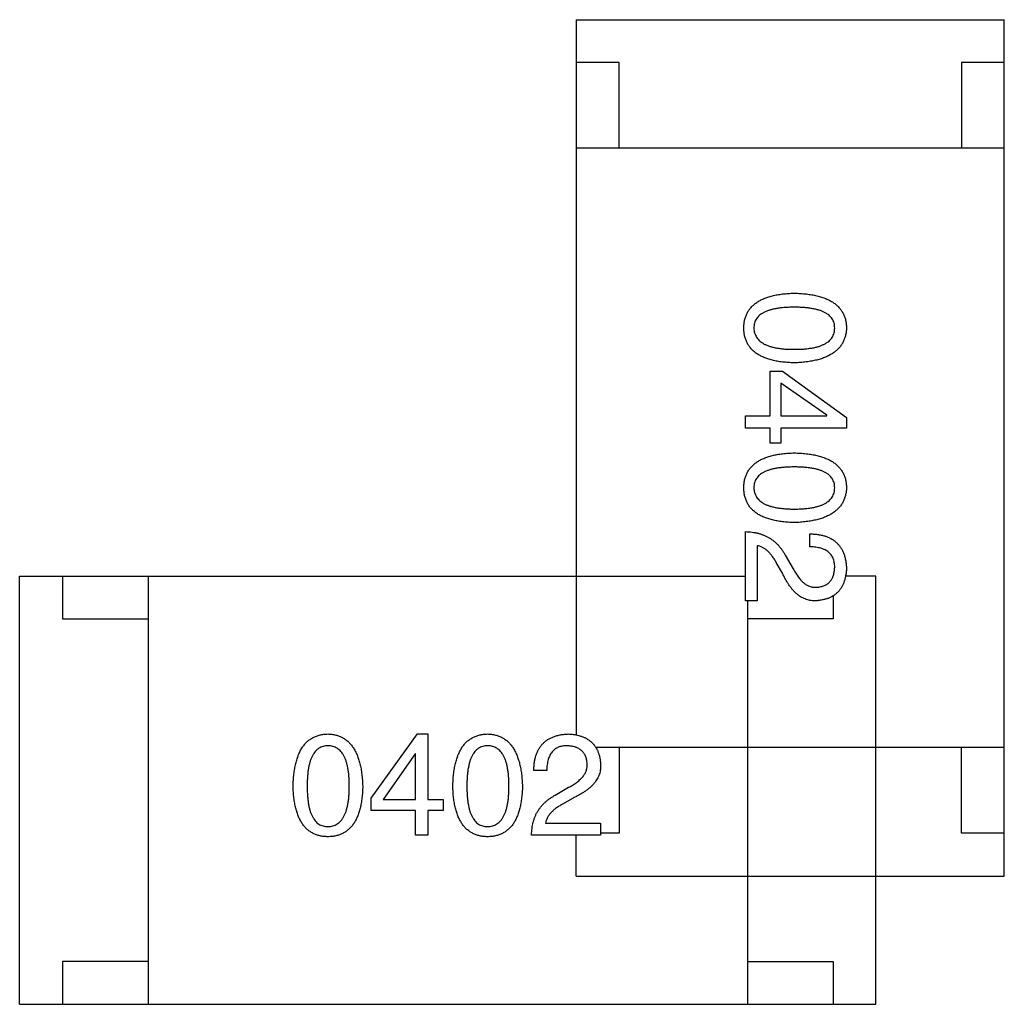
# Model space of a CAD drawing. Header units: millimetres. Extents: x 72 to 239, y 133 to 319.
# Tile 166 of 240: x 103.38 to 104.53, y 283.87 to 285.02. Entities that reach past the tile are written whole.
import ezdxf

# ---------------------------------------------------------------- set-up
doc = ezdxf.new("R2010")
doc.units = ezdxf.units.MM
doc.header["$LTSCALE"] = 5
doc.layers.get('0').update_dxf_attribs({"linetype": 'CONTINUOUS'})

msp = doc.modelspace()

# ---------------------------------------------------------------- linework, layer by layer
for p, q in [((104.0285, 285.0227), (104.0285, 284.1874)), ((104.0285, 285.0227), (104.5285, 285.0227)), ((104.5285, 284.0227), (104.5285, 285.0227)), ((104.0785, 284.9727), (104.0285, 284.9727)), ((104.0785, 284.8727), (104.0785, 284.9727)), ((104.4785, 284.9727), (104.4785, 284.8727)), ((104.5285, 284.9727), (104.4785, 284.9727)), ((104.5285, 284.8727), (104.0285, 284.8727)), ((104.255, 284.5603), (104.255, 284.6121)), ((104.255, 284.6121), (104.2694, 284.6121)), ((104.2694, 284.6121), (104.3442, 284.5583)), ((104.2674, 284.5983), (104.2674, 284.5603)), ((104.3212, 284.5609), (104.2674, 284.5983)), ((104.2261, 284.5458), (104.2261, 284.5603)), ((104.2261, 284.5603), (104.255, 284.5603)), ((104.2674, 284.5603), (104.3212, 284.5603)), ((104.3212, 284.5603), (104.3212, 284.5609)), ((104.3442, 284.5583), (104.3442, 284.5458)), ((104.255, 284.5458), (104.2261, 284.5458)), ((104.255, 284.5281), (104.255, 284.5458)), ((104.2674, 284.5458), (104.2674, 284.5281)), ((104.3442, 284.5458), (104.2674, 284.5458)), ((104.2674, 284.5281), (104.255, 284.5281)), ((104.2261, 284.3442), (104.2261, 284.4249)), ((104.3015, 284.4072), (104.3015, 284.4223)), ((104.2399, 284.4085), (104.2399, 284.3442)), ((104.2727, 284.3973), (104.2819, 284.3816)), ((104.2694, 284.3764), (104.2622, 284.3888)), ((103.3784, 283.8729), (103.3784, 284.3729)), ((103.3784, 284.3729), (104.2261, 284.3729)), ((103.4284, 284.3729), (103.4284, 284.3229)), ((103.5284, 284.3729), (103.5284, 283.8729)), ((104.3784, 284.3729), (104.343, 284.3729)), ((104.3784, 283.8729), (104.3784, 284.3729)), ((104.3284, 284.35), (104.3284, 284.3229)), ((104.2399, 284.3442), (104.2261, 284.3442)), ((104.2284, 284.3442), (104.2284, 283.8729)), ((103.4284, 284.3229), (103.5284, 284.3229)), ((104.3284, 284.3229), (104.2284, 284.3229)), ((103.7891, 284.1138), (103.8429, 284.1886)), ((103.8429, 284.1886), (103.8553, 284.1886)), ((103.8553, 284.1886), (103.8553, 284.1119)), ((103.8403, 284.1656), (103.8029, 284.1119)), ((103.8409, 284.1656), (103.8403, 284.1656)), ((103.8409, 284.1119), (103.8409, 284.1656)), ((104.5285, 284.1727), (104.0513, 284.1727)), ((104.0785, 284.1727), (104.0785, 284.0727)), ((104.4785, 284.0727), (104.4785, 284.1727)), ((103.994, 284.146), (103.9789, 284.146)), ((104.0038, 284.1171), (104.0196, 284.1263)), ((103.7891, 284.0994), (103.7891, 284.1138)), ((103.8029, 284.1119), (103.8409, 284.1119)), ((103.8553, 284.1119), (103.873, 284.1119)), ((103.873, 284.1119), (103.873, 284.0994)), ((104.0248, 284.1138), (104.0124, 284.1066)), ((103.8409, 284.0994), (103.7891, 284.0994)), ((103.8409, 284.0706), (103.8409, 284.0994)), ((103.8553, 284.0994), (103.8553, 284.0706)), ((103.873, 284.0994), (103.8553, 284.0994)), ((103.9927, 284.0843), (104.0569, 284.0843)), ((104.0569, 284.0843), (104.0569, 284.0706)), ((104.0785, 284.0727), (104.0569, 284.0727)), ((104.5285, 284.0727), (104.4785, 284.0727)), ((103.8553, 284.0706), (103.8409, 284.0706)), ((104.0569, 284.0706), (103.9763, 284.0706)), ((104.0285, 284.0227), (104.0285, 284.0706)), ((104.0285, 284.0227), (104.5285, 284.0227)), ((103.4284, 283.9229), (103.4284, 283.8729)), ((103.5284, 283.9229), (103.4284, 283.9229)), ((104.2284, 283.9229), (104.3284, 283.9229)), ((104.3284, 283.9229), (104.3284, 283.8729)), ((103.3784, 283.8729), (104.3784, 283.8729))]:
    msp.add_line(p, q)
for centre, radius, start, end in [((104.3058, 284.3814), 0.0243, 338.1922, 339.0431), ((104.3069, 284.381), 0.0231, 339.0464, 339.5459), ((104.0197, 284.1501), 0.0245, 68.1937, 68.8947)]:
    msp.add_arc(centre, radius, start, end)
for points, knots in [([(104.2242, 284.6627), (104.2242, 284.6643), (104.2244, 284.6674), (104.2251, 284.6719), (104.2263, 284.6761), (104.228, 284.68), (104.2301, 284.6836), (104.2327, 284.6869), (104.2357, 284.69), (104.2393, 284.6926), (104.2432, 284.695), (104.2476, 284.6971), (104.2524, 284.6989), (104.2577, 284.7004), (104.2634, 284.7016), (104.2696, 284.7025), (104.2762, 284.7031), (104.2808, 284.7033), (104.2832, 284.7034)], [0, 0, 0, 0, 0.059135, 0.115606, 0.169241, 0.221578, 0.273261, 0.324749, 0.377329, 0.431642, 0.488541, 0.548597, 0.612232, 0.680174, 0.752504, 0.829777, 0.912307, 1, 1, 1, 1]), ([(104.2832, 284.7034), (104.2856, 284.7033), (104.2903, 284.7031), (104.2972, 284.7025), (104.3036, 284.7016), (104.3095, 284.7004), (104.315, 284.6989), (104.3199, 284.6971), (104.3245, 284.695), (104.3286, 284.6926), (104.3322, 284.69), (104.3353, 284.6869), (104.338, 284.6836), (104.3402, 284.68), (104.3419, 284.6761), (104.3432, 284.6719), (104.3439, 284.6674), (104.3441, 284.6643), (104.3442, 284.6627)], [0, 0, 0, 0, 0.088823, 0.172287, 0.250296, 0.323438, 0.392244, 0.456221, 0.516635, 0.573871, 0.628, 0.680335, 0.731489, 0.782557, 0.834044, 0.886738, 0.942089, 1, 1, 1, 1]), ([(104.2832, 284.687), (104.2813, 284.6869), (104.2776, 284.6869), (104.2722, 284.6866), (104.2672, 284.6862), (104.2626, 284.6855), (104.2584, 284.6846), (104.2545, 284.6836), (104.251, 284.6824), (104.2478, 284.681), (104.245, 284.6794), (104.2426, 284.6776), (104.2405, 284.6756), (104.2389, 284.6734), (104.2375, 284.671), (104.2366, 284.6684), (104.2361, 284.6656), (104.236, 284.6637), (104.236, 284.6627)], [0, 0, 0, 0, 0.096457, 0.187288, 0.27178, 0.350132, 0.423455, 0.491343, 0.554037, 0.612253, 0.666313, 0.717038, 0.764921, 0.811214, 0.856775, 0.902988, 0.950234, 1, 1, 1, 1]), ([(104.3304, 284.6627), (104.3303, 284.6637), (104.3303, 284.6656), (104.3297, 284.6684), (104.3288, 284.671), (104.3275, 284.6734), (104.3258, 284.6756), (104.3238, 284.6776), (104.3213, 284.6794), (104.3185, 284.681), (104.3154, 284.6824), (104.3119, 284.6836), (104.308, 284.6846), (104.3037, 284.6855), (104.2991, 284.6862), (104.2941, 284.6866), (104.2888, 284.6869), (104.2851, 284.6869), (104.2832, 284.687)], [0, 0, 0, 0, 0.049764, 0.097007, 0.143217, 0.188577, 0.235116, 0.282997, 0.333719, 0.387776, 0.445989, 0.508679, 0.576563, 0.649481, 0.728235, 0.812722, 0.903548, 1, 1, 1, 1]), ([(104.2832, 284.622), (104.2808, 284.6221), (104.2762, 284.6223), (104.2696, 284.6229), (104.2634, 284.6238), (104.2577, 284.625), (104.2524, 284.6265), (104.2476, 284.6283), (104.2432, 284.6304), (104.2392, 284.6327), (104.2357, 284.6354), (104.2327, 284.6385), (104.2301, 284.6418), (104.228, 284.6454), (104.2263, 284.6493), (104.2251, 284.6535), (104.2244, 284.658), (104.2242, 284.6611), (104.2242, 284.6627)], [0, 0, 0, 0, 0.08769, 0.170218, 0.24749, 0.319818, 0.387758, 0.451391, 0.511445, 0.568185, 0.622681, 0.67526, 0.726746, 0.778428, 0.830764, 0.884397, 0.940866, 1, 1, 1, 1]), ([(104.236, 284.6627), (104.236, 284.6617), (104.2361, 284.6597), (104.2368, 284.6569), (104.2378, 284.6542), (104.2391, 284.6518), (104.2408, 284.6495), (104.2429, 284.6474), (104.2453, 284.6456), (104.2481, 284.6439), (104.2513, 284.6425), (104.2548, 284.6412), (104.2586, 284.6401), (104.2629, 284.6393), (104.2674, 284.6386), (104.2724, 284.6381), (104.2776, 284.6378), (104.2813, 284.6378), (104.2832, 284.6378)], [0, 0, 0, 0, 0.050879, 0.099377, 0.146973, 0.193618, 0.240619, 0.289461, 0.34047, 0.395283, 0.453059, 0.515633, 0.582666, 0.655287, 0.732971, 0.815933, 0.905166, 1, 1, 1, 1]), ([(104.2832, 284.6378), (104.2851, 284.6378), (104.2888, 284.6378), (104.2941, 284.6381), (104.2991, 284.6386), (104.3037, 284.6393), (104.308, 284.6401), (104.3119, 284.6412), (104.3154, 284.6425), (104.3185, 284.6439), (104.3213, 284.6456), (104.3238, 284.6474), (104.3258, 284.6495), (104.3275, 284.6517), (104.3288, 284.6542), (104.3297, 284.6569), (104.3303, 284.6597), (104.3303, 284.6617), (104.3304, 284.6627)], [0, 0, 0, 0, 0.095719, 0.185854, 0.269738, 0.347952, 0.420315, 0.487894, 0.550245, 0.608186, 0.662454, 0.713283, 0.761375, 0.808209, 0.854301, 0.901312, 0.949396, 1, 1, 1, 1]), ([(104.3442, 284.6627), (104.3441, 284.6611), (104.3439, 284.6581), (104.343, 284.6536), (104.3417, 284.6495), (104.3399, 284.6456), (104.3377, 284.642), (104.335, 284.6388), (104.3318, 284.6358), (104.3282, 284.6331), (104.3242, 284.6307), (104.3197, 284.6286), (104.3147, 284.6267), (104.3093, 284.6252), (104.3034, 284.624), (104.2971, 284.623), (104.2903, 284.6224), (104.2856, 284.6221), (104.2832, 284.622)], [0, 0, 0, 0, 0.057415, 0.112361, 0.16496, 0.216437, 0.267441, 0.318839, 0.371478, 0.426325, 0.483626, 0.544235, 0.608673, 0.677374, 0.750405, 0.828394, 0.911525, 1, 1, 1, 1]), ([(104.2242, 284.4762), (104.2242, 284.4778), (104.2244, 284.4809), (104.2251, 284.4854), (104.2263, 284.4896), (104.228, 284.4935), (104.2301, 284.4971), (104.2327, 284.5004), (104.2357, 284.5034), (104.2393, 284.5061), (104.2432, 284.5085), (104.2476, 284.5106), (104.2524, 284.5124), (104.2577, 284.5139), (104.2634, 284.5151), (104.2696, 284.516), (104.2762, 284.5166), (104.2808, 284.5168), (104.2832, 284.5168)], [0, 0, 0, 0, 0.059135, 0.115606, 0.169241, 0.221578, 0.273261, 0.324749, 0.377329, 0.431642, 0.488541, 0.548597, 0.612232, 0.680174, 0.752504, 0.829777, 0.912307, 1, 1, 1, 1]), ([(104.2832, 284.5168), (104.2856, 284.5168), (104.2903, 284.5166), (104.2972, 284.516), (104.3036, 284.5151), (104.3095, 284.5139), (104.315, 284.5124), (104.3199, 284.5106), (104.3245, 284.5085), (104.3286, 284.5061), (104.3322, 284.5034), (104.3353, 284.5004), (104.338, 284.4971), (104.3402, 284.4935), (104.3419, 284.4896), (104.3432, 284.4854), (104.3439, 284.4809), (104.3441, 284.4778), (104.3442, 284.4762)], [0, 0, 0, 0, 0.088823, 0.172287, 0.250296, 0.323438, 0.392244, 0.456221, 0.516635, 0.573871, 0.628, 0.680335, 0.731489, 0.782557, 0.834044, 0.886738, 0.942089, 1, 1, 1, 1]), ([(104.2832, 284.5004), (104.2813, 284.5004), (104.2776, 284.5004), (104.2722, 284.5001), (104.2672, 284.4996), (104.2626, 284.499), (104.2584, 284.4981), (104.2545, 284.4971), (104.251, 284.4959), (104.2478, 284.4945), (104.245, 284.4929), (104.2426, 284.4911), (104.2405, 284.489), (104.2389, 284.4868), (104.2375, 284.4845), (104.2366, 284.4819), (104.2361, 284.4791), (104.236, 284.4772), (104.236, 284.4762)], [0, 0, 0, 0, 0.096457, 0.187288, 0.27178, 0.350132, 0.423455, 0.491343, 0.554037, 0.612253, 0.666313, 0.717038, 0.764921, 0.811214, 0.856775, 0.902988, 0.950234, 1, 1, 1, 1]), ([(104.3304, 284.4762), (104.3303, 284.4772), (104.3303, 284.4791), (104.3297, 284.4819), (104.3288, 284.4844), (104.3275, 284.4869), (104.3258, 284.489), (104.3238, 284.4911), (104.3213, 284.4929), (104.3185, 284.4945), (104.3154, 284.4959), (104.3119, 284.4971), (104.308, 284.4981), (104.3037, 284.499), (104.2991, 284.4996), (104.2941, 284.5001), (104.2888, 284.5004), (104.2851, 284.5004), (104.2832, 284.5004)], [0, 0, 0, 0, 0.049764, 0.097007, 0.143217, 0.188577, 0.235116, 0.282997, 0.333719, 0.387776, 0.445989, 0.508679, 0.576563, 0.649481, 0.728235, 0.812722, 0.903548, 1, 1, 1, 1]), ([(104.2832, 284.4355), (104.2808, 284.4356), (104.2762, 284.4358), (104.2696, 284.4364), (104.2634, 284.4373), (104.2577, 284.4385), (104.2524, 284.44), (104.2476, 284.4418), (104.2432, 284.4438), (104.2392, 284.4462), (104.2357, 284.4489), (104.2327, 284.4519), (104.2301, 284.4552), (104.228, 284.4589), (104.2263, 284.4628), (104.2251, 284.467), (104.2244, 284.4715), (104.2242, 284.4746), (104.2242, 284.4762)], [0, 0, 0, 0, 0.08769, 0.170218, 0.24749, 0.319818, 0.387758, 0.451391, 0.511445, 0.568185, 0.622681, 0.67526, 0.726746, 0.778428, 0.830764, 0.884397, 0.940866, 1, 1, 1, 1]), ([(104.236, 284.4762), (104.236, 284.4752), (104.2361, 284.4732), (104.2368, 284.4703), (104.2378, 284.4677), (104.2391, 284.4652), (104.2408, 284.463), (104.2429, 284.4609), (104.2453, 284.4591), (104.2481, 284.4574), (104.2513, 284.4559), (104.2548, 284.4547), (104.2586, 284.4536), (104.2629, 284.4528), (104.2674, 284.4521), (104.2724, 284.4516), (104.2776, 284.4513), (104.2813, 284.4513), (104.2832, 284.4513)], [0, 0, 0, 0, 0.050879, 0.099377, 0.146973, 0.193618, 0.240619, 0.289461, 0.34047, 0.395283, 0.453059, 0.515633, 0.582666, 0.655287, 0.732971, 0.815933, 0.905166, 1, 1, 1, 1]), ([(104.2832, 284.4513), (104.2851, 284.4513), (104.2888, 284.4513), (104.2941, 284.4516), (104.2991, 284.4521), (104.3037, 284.4528), (104.308, 284.4536), (104.3119, 284.4547), (104.3154, 284.4559), (104.3185, 284.4574), (104.3213, 284.4591), (104.3238, 284.4609), (104.3258, 284.463), (104.3275, 284.4652), (104.3288, 284.4677), (104.3297, 284.4704), (104.3303, 284.4732), (104.3303, 284.4752), (104.3304, 284.4762)], [0, 0, 0, 0, 0.095719, 0.185854, 0.269738, 0.347952, 0.420315, 0.487894, 0.550245, 0.608186, 0.662454, 0.713283, 0.761375, 0.808209, 0.854301, 0.901312, 0.949396, 1, 1, 1, 1]), ([(104.3442, 284.4762), (104.3441, 284.4746), (104.3439, 284.4715), (104.343, 284.4671), (104.3417, 284.463), (104.3399, 284.4591), (104.3377, 284.4555), (104.335, 284.4522), (104.3318, 284.4493), (104.3282, 284.4466), (104.3242, 284.4442), (104.3197, 284.442), (104.3147, 284.4402), (104.3093, 284.4387), (104.3034, 284.4375), (104.2971, 284.4365), (104.2903, 284.4358), (104.2856, 284.4356), (104.2832, 284.4355)], [0, 0, 0, 0, 0.057415, 0.112361, 0.16496, 0.216437, 0.267441, 0.318839, 0.371478, 0.426325, 0.483626, 0.544235, 0.608673, 0.677374, 0.750405, 0.828394, 0.911525, 1, 1, 1, 1]), ([(104.2261, 284.4249), (104.2274, 284.4248), (104.23, 284.4247), (104.2338, 284.4243), (104.2375, 284.4238), (104.2411, 284.423), (104.2445, 284.422), (104.2477, 284.4207), (104.2509, 284.4193), (104.2538, 284.4177), (104.2567, 284.4159), (104.2594, 284.4138), (104.262, 284.4116), (104.2644, 284.4091), (104.2667, 284.4065), (104.2688, 284.4036), (104.2709, 284.4006), (104.2721, 284.3984), (104.2727, 284.3973)], [0, 0, 0, 0, 0.069512, 0.136307, 0.201431, 0.265186, 0.327322, 0.388242, 0.448098, 0.507757, 0.566952, 0.626243, 0.686026, 0.745963, 0.807549, 0.869906, 0.934172, 1, 1, 1, 1]), ([(104.3015, 284.4223), (104.3032, 284.4222), (104.3065, 284.4221), (104.3112, 284.4216), (104.3156, 284.4207), (104.3196, 284.4196), (104.3234, 284.4181), (104.3269, 284.4163), (104.33, 284.4142), (104.3329, 284.4118), (104.3354, 284.4091), (104.3376, 284.4061), (104.3395, 284.4027), (104.3411, 284.3991), (104.3423, 284.3952), (104.3433, 284.3909), (104.3439, 284.3864), (104.3441, 284.3832), (104.3442, 284.3816)], [0, 0, 0, 0, 0.074935, 0.145873, 0.212498, 0.27598, 0.33603, 0.394042, 0.450372, 0.505546, 0.560812, 0.616481, 0.673265, 0.732328, 0.7938, 0.858943, 0.92718, 1, 1, 1, 1]), ([(104.2622, 284.3888), (104.2614, 284.3902), (104.2598, 284.3929), (104.2572, 284.3966), (104.2546, 284.3999), (104.2518, 284.4026), (104.249, 284.4048), (104.246, 284.4066), (104.243, 284.4079), (104.2409, 284.4083), (104.2399, 284.4085)], [0, 0, 0, 0, 0.158292, 0.304606, 0.440272, 0.565336, 0.681745, 0.791834, 0.896966, 1, 1, 1, 1]), ([(104.3304, 284.3836), (104.3304, 284.3845), (104.3303, 284.3863), (104.33, 284.3889), (104.3294, 284.3914), (104.3286, 284.3937), (104.3276, 284.3958), (104.3264, 284.3977), (104.3249, 284.3994), (104.3232, 284.401), (104.3213, 284.4024), (104.3191, 284.4036), (104.3167, 284.4046), (104.3141, 284.4055), (104.3113, 284.4062), (104.3082, 284.4067), (104.305, 284.4071), (104.3027, 284.4071), (104.3015, 284.4072)], [0, 0, 0, 0, 0.065945, 0.127767, 0.186553, 0.242898, 0.297728, 0.351599, 0.404854, 0.459191, 0.515338, 0.573322, 0.634405, 0.698538, 0.767039, 0.84022, 0.917406, 1, 1, 1, 1]), ([(104.3285, 284.3729), (104.3286, 284.3732), (104.329, 284.3742), (104.3295, 284.376), (104.33, 284.3784), (104.3302, 284.3809), (104.3303, 284.3827), (104.3304, 284.3836)], [0, 0, 0, 0, 0.082182, 0.292775, 0.515972, 0.751808, 1, 1, 1, 1]), ([(104.3087, 284.3442), (104.3077, 284.3442), (104.3058, 284.3441), (104.3028, 284.3444), (104.3, 284.3449), (104.2972, 284.3457), (104.2945, 284.3468), (104.2918, 284.3481), (104.2892, 284.3497), (104.2867, 284.3516), (104.2843, 284.3537), (104.2819, 284.3562), (104.2797, 284.3589), (104.2774, 284.3618), (104.2753, 284.3651), (104.2733, 284.3686), (104.2712, 284.3724), (104.27, 284.375), (104.2694, 284.3764)], [0, 0, 0, 0, 0.055083, 0.109453, 0.162685, 0.21614, 0.26961, 0.324284, 0.380202, 0.437433, 0.497084, 0.559152, 0.624288, 0.692446, 0.763862, 0.838743, 0.917269, 1, 1, 1, 1]), ([(104.2819, 284.3816), (104.2823, 284.3807), (104.2833, 284.3789), (104.2848, 284.3763), (104.2864, 284.3739), (104.288, 284.3717), (104.2896, 284.3697), (104.2912, 284.3678), (104.2929, 284.3662), (104.2946, 284.3647), (104.2963, 284.3634), (104.2981, 284.3624), (104.2999, 284.3615), (104.3018, 284.3608), (104.3036, 284.3603), (104.3055, 284.36), (104.3075, 284.3599), (104.3088, 284.3599), (104.3094, 284.36)], [0, 0, 0, 0, 0.084365, 0.165386, 0.24176, 0.314729, 0.38433, 0.449952, 0.513164, 0.5734, 0.630824, 0.68644, 0.740136, 0.792605, 0.844515, 0.896112, 0.947763, 1, 1, 1, 1]), ([(104.3094, 284.36), (104.3102, 284.36), (104.3118, 284.3602), (104.3141, 284.3606), (104.3163, 284.3612), (104.3183, 284.3619), (104.3202, 284.3628), (104.3219, 284.3639), (104.3234, 284.3651), (104.3249, 284.3665), (104.3261, 284.3681), (104.3272, 284.3698), (104.3279, 284.3713), (104.3282, 284.3721), (104.3283, 284.3724)], [0, 0, 0, 0, 0.102519, 0.200998, 0.293133, 0.38228, 0.467663, 0.551178, 0.633053, 0.715194, 0.797231, 0.88214, 0.96978, 1, 1, 1, 1]), ([(104.3431, 284.3729), (104.3429, 284.3718), (104.3423, 284.3694), (104.3413, 284.366), (104.3399, 284.3628), (104.3383, 284.3597), (104.3365, 284.357), (104.3344, 284.3545), (104.332, 284.3523), (104.33, 284.3508), (104.3288, 284.35), (104.3285, 284.3498)], [0, 0, 0, 0, 0.124105, 0.255354, 0.380906, 0.50158, 0.618591, 0.733929, 0.848281, 0.963087, 1, 1, 1, 1]), ([(104.3442, 284.3816), (104.3441, 284.3802), (104.3439, 284.3774), (104.3434, 284.3745), (104.3431, 284.373), (104.3431, 284.3729)], [0, 0, 0, 0, 0.49196, 0.956883, 1, 1, 1, 1]), ([(104.3285, 284.3498), (104.3279, 284.3494), (104.3263, 284.3485), (104.3235, 284.3472), (104.3201, 284.3461), (104.3166, 284.3452), (104.3127, 284.3446), (104.3101, 284.3443), (104.3087, 284.3442)], [0, 0, 0, 0, 0.108863, 0.271001, 0.440688, 0.617878, 0.803897, 1, 1, 1, 1]), ([(103.6978, 284.1276), (103.6979, 284.1301), (103.6981, 284.1348), (103.6987, 284.1416), (103.6996, 284.148), (103.7008, 284.1539), (103.7023, 284.1594), (103.7041, 284.1644), (103.7061, 284.1689), (103.7085, 284.173), (103.7112, 284.1766), (103.7142, 284.1798), (103.7175, 284.1824), (103.7212, 284.1846), (103.7251, 284.1863), (103.7293, 284.1876), (103.7338, 284.1884), (103.7369, 284.1885), (103.7385, 284.1886)], [0, 0, 0, 0, 0.088823, 0.172287, 0.250296, 0.323438, 0.392244, 0.456221, 0.516635, 0.573871, 0.628, 0.680335, 0.731489, 0.782557, 0.834044, 0.886738, 0.942089, 1, 1, 1, 1]), ([(103.7385, 284.1886), (103.74, 284.1885), (103.7431, 284.1883), (103.7475, 284.1875), (103.7517, 284.1861), (103.7556, 284.1844), (103.7591, 284.1822), (103.7624, 284.1795), (103.7654, 284.1763), (103.7681, 284.1727), (103.7705, 284.1686), (103.7726, 284.1641), (103.7744, 284.1591), (103.7759, 284.1537), (103.7772, 284.1478), (103.7781, 284.1415), (103.7788, 284.1347), (103.779, 284.13), (103.7791, 284.1276)], [0, 0, 0, 0, 0.057415, 0.112361, 0.16496, 0.216437, 0.267441, 0.318839, 0.371478, 0.426325, 0.483626, 0.544235, 0.608673, 0.677374, 0.750405, 0.828394, 0.911525, 1, 1, 1, 1]), ([(103.8843, 284.1276), (103.8844, 284.1301), (103.8846, 284.1348), (103.8852, 284.1416), (103.8861, 284.148), (103.8873, 284.1539), (103.8888, 284.1594), (103.8906, 284.1644), (103.8927, 284.1689), (103.8951, 284.173), (103.8977, 284.1766), (103.9007, 284.1798), (103.9041, 284.1824), (103.9077, 284.1846), (103.9116, 284.1863), (103.9158, 284.1876), (103.9203, 284.1884), (103.9234, 284.1885), (103.925, 284.1886)], [0, 0, 0, 0, 0.088823, 0.172287, 0.250296, 0.323438, 0.392244, 0.456221, 0.516635, 0.573871, 0.628, 0.680335, 0.731489, 0.782557, 0.834044, 0.886738, 0.942089, 1, 1, 1, 1]), ([(103.925, 284.1886), (103.9266, 284.1885), (103.9296, 284.1883), (103.9341, 284.1875), (103.9382, 284.1861), (103.9421, 284.1844), (103.9457, 284.1822), (103.9489, 284.1795), (103.9519, 284.1763), (103.9546, 284.1727), (103.957, 284.1686), (103.9591, 284.1641), (103.9609, 284.1591), (103.9625, 284.1537), (103.9637, 284.1478), (103.9647, 284.1415), (103.9653, 284.1347), (103.9655, 284.13), (103.9657, 284.1276)], [0, 0, 0, 0, 0.057415, 0.112361, 0.16496, 0.216437, 0.267441, 0.318839, 0.371478, 0.426325, 0.483626, 0.544235, 0.608673, 0.677374, 0.750405, 0.828394, 0.911525, 1, 1, 1, 1]), ([(103.9789, 284.146), (103.979, 284.1476), (103.9791, 284.1509), (103.9796, 284.1556), (103.9805, 284.16), (103.9816, 284.1641), (103.9831, 284.1679), (103.9849, 284.1713), (103.987, 284.1745), (103.9894, 284.1773), (103.9921, 284.1799), (103.9951, 284.1821), (103.9984, 284.1839), (104.0021, 284.1855), (104.006, 284.1868), (104.0103, 284.1877), (104.0148, 284.1884), (104.0179, 284.1885), (104.0196, 284.1886)], [0, 0, 0, 0, 0.074935, 0.145873, 0.212498, 0.27598, 0.33603, 0.394042, 0.450372, 0.505546, 0.560812, 0.616481, 0.673265, 0.732328, 0.7938, 0.858943, 0.92718, 1, 1, 1, 1]), ([(104.0196, 284.1886), (104.021, 284.1885), (104.0238, 284.1883), (104.0268, 284.1879), (104.0283, 284.1875), (104.0285, 284.1875)], [0, 0, 0, 0, 0.479343, 0.932343, 1, 1, 1, 1]), ([(104.0285, 284.1875), (104.0296, 284.1873), (104.0318, 284.1867), (104.0352, 284.1857), (104.0384, 284.1844), (104.0414, 284.1828), (104.0442, 284.1809), (104.0467, 284.1788), (104.0489, 284.1765), (104.0504, 284.1744), (104.0512, 284.1732), (104.0514, 284.1728)], [0, 0, 0, 0, 0.116131, 0.247656, 0.37347, 0.494396, 0.611652, 0.727232, 0.841823, 0.956869, 1, 1, 1, 1]), ([(103.7385, 284.1748), (103.7375, 284.1748), (103.7356, 284.1747), (103.7328, 284.1742), (103.7302, 284.1732), (103.7278, 284.1719), (103.7256, 284.1702), (103.7236, 284.1682), (103.7218, 284.1658), (103.7202, 284.163), (103.7188, 284.1598), (103.7175, 284.1563), (103.7165, 284.1524), (103.7156, 284.1482), (103.715, 284.1436), (103.7146, 284.1386), (103.7143, 284.1332), (103.7142, 284.1295), (103.7142, 284.1276)], [0, 0, 0, 0, 0.049764, 0.097007, 0.143217, 0.188577, 0.235116, 0.282997, 0.333719, 0.387776, 0.445989, 0.508679, 0.576563, 0.649481, 0.728235, 0.812722, 0.903548, 1, 1, 1, 1]), ([(103.7634, 284.1276), (103.7634, 284.1295), (103.7633, 284.1332), (103.7631, 284.1386), (103.7626, 284.1436), (103.7619, 284.1482), (103.761, 284.1524), (103.76, 284.1563), (103.7587, 284.1598), (103.7573, 284.163), (103.7556, 284.1658), (103.7537, 284.1682), (103.7517, 284.1702), (103.7494, 284.1719), (103.747, 284.1732), (103.7443, 284.1742), (103.7414, 284.1747), (103.7395, 284.1748), (103.7385, 284.1748)], [0, 0, 0, 0, 0.095719, 0.185854, 0.269738, 0.347952, 0.420315, 0.487894, 0.550245, 0.608186, 0.662454, 0.713283, 0.761375, 0.808209, 0.854301, 0.901312, 0.949396, 1, 1, 1, 1]), ([(103.925, 284.1748), (103.924, 284.1748), (103.9221, 284.1747), (103.9193, 284.1742), (103.9167, 284.1732), (103.9143, 284.1719), (103.9121, 284.1702), (103.9101, 284.1682), (103.9083, 284.1658), (103.9067, 284.163), (103.9053, 284.1598), (103.904, 284.1563), (103.9031, 284.1524), (103.9022, 284.1482), (103.9015, 284.1436), (103.9011, 284.1386), (103.9008, 284.1332), (103.9008, 284.1295), (103.9007, 284.1276)], [0, 0, 0, 0, 0.049764, 0.097007, 0.143217, 0.188577, 0.235116, 0.282997, 0.333719, 0.387776, 0.445989, 0.508679, 0.576563, 0.649481, 0.728235, 0.812722, 0.903548, 1, 1, 1, 1]), ([(103.9499, 284.1276), (103.9499, 284.1295), (103.9499, 284.1332), (103.9496, 284.1386), (103.9491, 284.1436), (103.9484, 284.1482), (103.9476, 284.1524), (103.9465, 284.1563), (103.9452, 284.1598), (103.9438, 284.163), (103.9421, 284.1658), (103.9403, 284.1682), (103.9382, 284.1702), (103.936, 284.1719), (103.9335, 284.1732), (103.9308, 284.1742), (103.928, 284.1747), (103.926, 284.1748), (103.925, 284.1748)], [0, 0, 0, 0, 0.095719, 0.185854, 0.269738, 0.347952, 0.420315, 0.487894, 0.550245, 0.608186, 0.662454, 0.713283, 0.761375, 0.808209, 0.854301, 0.901312, 0.949396, 1, 1, 1, 1]), ([(104.0176, 284.1748), (104.0167, 284.1748), (104.0149, 284.1748), (104.0122, 284.1744), (104.0098, 284.1739), (104.0075, 284.1731), (104.0054, 284.1721), (104.0035, 284.1708), (104.0017, 284.1693), (104.0002, 284.1676), (103.9988, 284.1657), (103.9975, 284.1635), (103.9966, 284.1611), (103.9957, 284.1586), (103.995, 284.1557), (103.9945, 284.1527), (103.9941, 284.1494), (103.994, 284.1471), (103.994, 284.146)], [0, 0, 0, 0, 0.065945, 0.127767, 0.186553, 0.242898, 0.297728, 0.351599, 0.404854, 0.459191, 0.515338, 0.573322, 0.634405, 0.698538, 0.767039, 0.84022, 0.917406, 1, 1, 1, 1]), ([(104.0285, 284.1729), (104.0282, 284.173), (104.0271, 284.1734), (104.0252, 284.1739), (104.0228, 284.1744), (104.0203, 284.1747), (104.0185, 284.1748), (104.0176, 284.1748)], [0, 0, 0, 0, 0.103841, 0.309464, 0.527395, 0.757665, 1, 1, 1, 1]), ([(104.0412, 284.1538), (104.0411, 284.1547), (104.041, 284.1563), (104.0406, 284.1586), (104.04, 284.1608), (104.0393, 284.1628), (104.0384, 284.1646), (104.0373, 284.1663), (104.0361, 284.1679), (104.0347, 284.1693), (104.0331, 284.1705), (104.0314, 284.1716), (104.0299, 284.1723), (104.029, 284.1727), (104.0288, 284.1728)], [0, 0, 0, 0, 0.102519, 0.200998, 0.293133, 0.38228, 0.467663, 0.551178, 0.633053, 0.715194, 0.797231, 0.88214, 0.96978, 1, 1, 1, 1]), ([(104.0514, 284.1728), (104.0518, 284.1722), (104.0527, 284.1707), (104.0539, 284.1679), (104.0551, 284.1646), (104.056, 284.161), (104.0566, 284.1572), (104.0568, 284.1545), (104.0569, 284.1532)], [0, 0, 0, 0, 0.101418, 0.264911, 0.436015, 0.614685, 0.802259, 1, 1, 1, 1]), ([(104.0196, 284.1263), (104.0205, 284.1268), (104.0223, 284.1277), (104.0249, 284.1293), (104.0273, 284.1308), (104.0295, 284.1324), (104.0315, 284.134), (104.0334, 284.1357), (104.035, 284.1373), (104.0364, 284.1391), (104.0377, 284.1408), (104.0388, 284.1426), (104.0397, 284.1444), (104.0404, 284.1462), (104.0409, 284.1481), (104.0412, 284.15), (104.0413, 284.1519), (104.0412, 284.1532), (104.0412, 284.1538)], [0, 0, 0, 0, 0.084365, 0.165386, 0.24176, 0.314729, 0.38433, 0.449952, 0.513164, 0.5734, 0.630824, 0.68644, 0.740136, 0.792605, 0.844515, 0.896112, 0.947763, 1, 1, 1, 1]), ([(104.0569, 284.1532), (104.057, 284.1522), (104.057, 284.1502), (104.0568, 284.1473), (104.0563, 284.1444), (104.0555, 284.1416), (104.0544, 284.1389), (104.0531, 284.1362), (104.0515, 284.1337), (104.0496, 284.1312), (104.0474, 284.1287), (104.045, 284.1264), (104.0423, 284.1241), (104.0393, 284.1219), (104.0361, 284.1198), (104.0326, 284.1177), (104.0288, 284.1157), (104.0262, 284.1145), (104.0248, 284.1138)], [0, 0, 0, 0, 0.055083, 0.109453, 0.162685, 0.21614, 0.26961, 0.324284, 0.380202, 0.437433, 0.497084, 0.559152, 0.624288, 0.692446, 0.763862, 0.838743, 0.917269, 1, 1, 1, 1]), ([(103.7385, 284.0686), (103.7369, 284.0687), (103.7338, 284.0688), (103.7293, 284.0696), (103.7251, 284.0708), (103.7212, 284.0724), (103.7175, 284.0746), (103.7142, 284.0771), (103.7112, 284.0802), (103.7086, 284.0837), (103.7061, 284.0876), (103.7041, 284.092), (103.7023, 284.0969), (103.7008, 284.1021), (103.6996, 284.1079), (103.6987, 284.1141), (103.6981, 284.1207), (103.6979, 284.1253), (103.6978, 284.1276)], [0, 0, 0, 0, 0.059135, 0.115606, 0.169241, 0.221578, 0.273261, 0.324749, 0.377329, 0.431642, 0.488541, 0.548597, 0.612232, 0.680174, 0.752504, 0.829777, 0.912307, 1, 1, 1, 1]), ([(103.7142, 284.1276), (103.7142, 284.1257), (103.7143, 284.122), (103.7146, 284.1167), (103.715, 284.1117), (103.7157, 284.1071), (103.7165, 284.1028), (103.7175, 284.0989), (103.7188, 284.0954), (103.7202, 284.0923), (103.7218, 284.0895), (103.7236, 284.087), (103.7256, 284.085), (103.7278, 284.0833), (103.7302, 284.082), (103.7328, 284.0811), (103.7356, 284.0805), (103.7375, 284.0804), (103.7385, 284.0804)], [0, 0, 0, 0, 0.096457, 0.187288, 0.27178, 0.350132, 0.423455, 0.491343, 0.554037, 0.612253, 0.666313, 0.717038, 0.764921, 0.811214, 0.856775, 0.902988, 0.950234, 1, 1, 1, 1]), ([(103.7385, 284.0804), (103.7395, 284.0805), (103.7415, 284.0806), (103.7443, 284.0812), (103.747, 284.0822), (103.7494, 284.0836), (103.7517, 284.0853), (103.7537, 284.0873), (103.7556, 284.0898), (103.7573, 284.0926), (103.7587, 284.0957), (103.76, 284.0992), (103.761, 284.1031), (103.7619, 284.1073), (103.7626, 284.1119), (103.7631, 284.1168), (103.7633, 284.1221), (103.7634, 284.1257), (103.7634, 284.1276)], [0, 0, 0, 0, 0.050879, 0.099377, 0.146973, 0.193618, 0.240619, 0.289461, 0.34047, 0.395283, 0.453059, 0.515633, 0.582666, 0.655287, 0.732971, 0.815933, 0.905166, 1, 1, 1, 1]), ([(103.7791, 284.1276), (103.7791, 284.1253), (103.7789, 284.1207), (103.7783, 284.1141), (103.7774, 284.1079), (103.7762, 284.1021), (103.7747, 284.0969), (103.7729, 284.092), (103.7708, 284.0876), (103.7684, 284.0837), (103.7657, 284.0802), (103.7627, 284.0771), (103.7594, 284.0746), (103.7558, 284.0724), (103.7519, 284.0708), (103.7477, 284.0696), (103.7432, 284.0688), (103.7401, 284.0687), (103.7385, 284.0686)], [0, 0, 0, 0, 0.08769, 0.170218, 0.24749, 0.319818, 0.387758, 0.451391, 0.511445, 0.568185, 0.622681, 0.67526, 0.726746, 0.778428, 0.830764, 0.884397, 0.940866, 1, 1, 1, 1]), ([(103.925, 284.0686), (103.9234, 284.0687), (103.9203, 284.0688), (103.9158, 284.0696), (103.9116, 284.0708), (103.9077, 284.0724), (103.9041, 284.0746), (103.9008, 284.0771), (103.8977, 284.0802), (103.8951, 284.0837), (103.8927, 284.0876), (103.8906, 284.092), (103.8888, 284.0969), (103.8873, 284.1021), (103.8861, 284.1079), (103.8852, 284.1141), (103.8846, 284.1207), (103.8844, 284.1253), (103.8843, 284.1276)], [0, 0, 0, 0, 0.059135, 0.115606, 0.169241, 0.221578, 0.273261, 0.324749, 0.377329, 0.431642, 0.488541, 0.548597, 0.612232, 0.680174, 0.752504, 0.829777, 0.912307, 1, 1, 1, 1]), ([(103.9007, 284.1276), (103.9008, 284.1257), (103.9008, 284.122), (103.9011, 284.1167), (103.9015, 284.1117), (103.9022, 284.1071), (103.9031, 284.1028), (103.904, 284.0989), (103.9053, 284.0954), (103.9067, 284.0923), (103.9083, 284.0895), (103.9101, 284.087), (103.9121, 284.085), (103.9143, 284.0833), (103.9167, 284.082), (103.9193, 284.0811), (103.9221, 284.0805), (103.924, 284.0804), (103.925, 284.0804)], [0, 0, 0, 0, 0.096457, 0.187288, 0.27178, 0.350132, 0.423455, 0.491343, 0.554037, 0.612253, 0.666313, 0.717038, 0.764921, 0.811214, 0.856775, 0.902988, 0.950234, 1, 1, 1, 1]), ([(103.925, 284.0804), (103.926, 284.0805), (103.928, 284.0806), (103.9308, 284.0812), (103.9335, 284.0822), (103.9359, 284.0836), (103.9382, 284.0853), (103.9403, 284.0873), (103.9421, 284.0898), (103.9438, 284.0926), (103.9452, 284.0957), (103.9465, 284.0992), (103.9476, 284.1031), (103.9484, 284.1073), (103.9491, 284.1119), (103.9496, 284.1168), (103.9499, 284.1221), (103.9499, 284.1257), (103.9499, 284.1276)], [0, 0, 0, 0, 0.050879, 0.099377, 0.146973, 0.193618, 0.240619, 0.289461, 0.34047, 0.395283, 0.453059, 0.515633, 0.582666, 0.655287, 0.732971, 0.815933, 0.905166, 1, 1, 1, 1]), ([(103.9657, 284.1276), (103.9656, 284.1253), (103.9654, 284.1207), (103.9648, 284.1141), (103.9639, 284.1079), (103.9627, 284.1021), (103.9612, 284.0969), (103.9594, 284.092), (103.9573, 284.0876), (103.955, 284.0837), (103.9523, 284.0802), (103.9492, 284.0771), (103.9459, 284.0746), (103.9423, 284.0724), (103.9384, 284.0708), (103.9342, 284.0696), (103.9297, 284.0688), (103.9266, 284.0687), (103.925, 284.0686)], [0, 0, 0, 0, 0.08769, 0.170218, 0.24749, 0.319818, 0.387758, 0.451391, 0.511445, 0.568185, 0.622681, 0.67526, 0.726746, 0.778428, 0.830764, 0.884397, 0.940866, 1, 1, 1, 1]), ([(103.9763, 284.0706), (103.9763, 284.0719), (103.9764, 284.0745), (103.9768, 284.0783), (103.9774, 284.082), (103.9782, 284.0855), (103.9792, 284.0889), (103.9804, 284.0922), (103.9818, 284.0953), (103.9835, 284.0983), (103.9853, 284.1011), (103.9873, 284.1038), (103.9896, 284.1064), (103.992, 284.1088), (103.9947, 284.1111), (103.9975, 284.1133), (104.0006, 284.1153), (104.0027, 284.1165), (104.0038, 284.1171)], [0, 0, 0, 0, 0.069512, 0.136307, 0.201431, 0.265186, 0.327322, 0.388242, 0.448098, 0.507757, 0.566952, 0.626243, 0.686026, 0.745963, 0.807549, 0.869906, 0.934172, 1, 1, 1, 1]), ([(104.0124, 284.1066), (104.011, 284.1058), (104.0082, 284.1043), (104.0045, 284.1017), (104.0013, 284.099), (103.9986, 284.0963), (103.9963, 284.0934), (103.9946, 284.0905), (103.9933, 284.0875), (103.9929, 284.0854), (103.9927, 284.0843)], [0, 0, 0, 0, 0.158292, 0.304606, 0.440272, 0.565336, 0.681745, 0.791834, 0.896966, 1, 1, 1, 1])]:
    msp.add_open_spline(points, degree=3, knots=knots)

doc.saveas('drawing.dxf')
